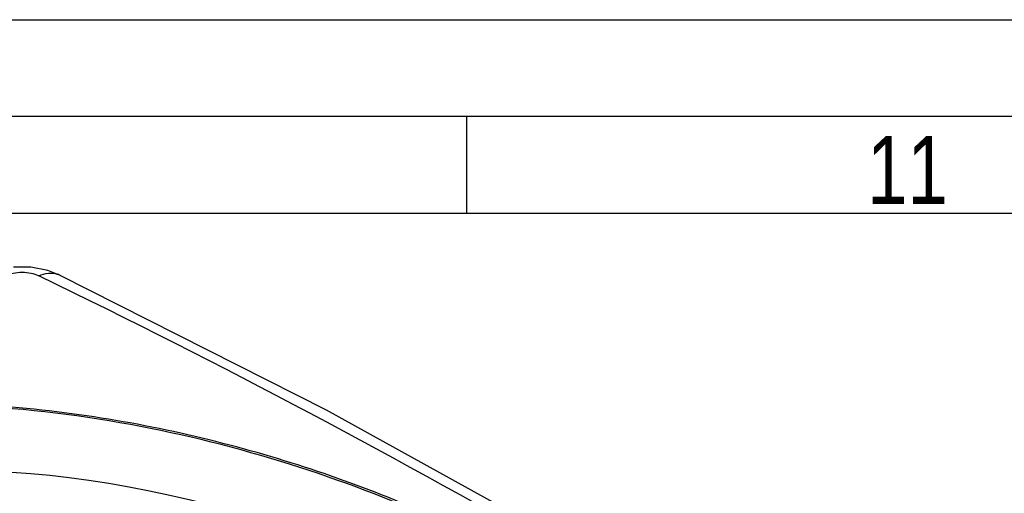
# Model space of a CAD drawing. Header units: millimetres. Extents: x 0 to 594, y 0 to 439.
# Tile 56 of 57: x 510 to 561, y 396 to 420. Entities that reach past the tile are written whole.
import ezdxf

# ---------------------------------------------------------------- set-up
doc = ezdxf.new("R2010")
doc.units = ezdxf.units.MM
doc.header["$LTSCALE"] = 32.67
doc.layers.get('0').update_dxf_attribs({"linetype": 'CONTINUOUS'})
doc.styles.get("Standard").update_dxf_attribs({"font": 'txt', "width": 0.8})

msp = doc.modelspace()

# ---------------------------------------------------------------- linework, layer by layer
at = {"color": 7, "linetype": 'Continuous'}
for p, q in [((0, 420), (594, 420)), ((533, 415), (533, 410)), ((584, 410), (25, 410)), ((512.043, 406.834), (511.44, 407.066)), ((512.042, 406.835), (512.043, 406.834))]:
    msp.add_line(p, q, dxfattribs=at)
at = {"color": 2, "linetype": 'Continuous'}
msp.add_line((589, 415), (20, 415), dxfattribs=at)
at = {"color": 7, "linetype": 'Continuous'}
for points in [[(511.44, 407.066), (510.566, 407.232), (509.668, 407.236)], [(567.502, 374.817), (553.694, 383.76), (539.726, 392.153), (525.785, 399.873), (512.042, 406.835)]]:
    msp.add_lwpolyline(points, dxfattribs=at)
msp.add_arc((511.612, 405.944), 0.989, 64.2068, 71.9551, dxfattribs=at)
msp.add_ellipse((521.064, 380.181), major_axis=(28.288, -10.372), ratio=0.456314, start_param=6.761612, end_param=9.134462, dxfattribs=at)
for points, knots in [([(510.966, 406.788), (510.843, 406.848), (510.559, 406.933), (510.111, 406.974), (509.663, 406.936), (509.38, 406.852), (509.256, 406.793)], [0, 0, 0, 0, 0.234572, 0.500206, 0.765778, 1, 1, 1, 1]), ([(510.966, 406.788), (511.122, 406.86), (511.438, 406.959), (511.773, 406.932), (511.918, 406.884)], [0, 0, 0, 0, 0.529572, 1, 1, 1, 1]), ([(566.421, 374.772), (557.353, 380.856), (539.237, 392.2), (520.366, 402.249), (510.966, 406.788)], [0, 0, 0, 0, 0.511267, 1, 1, 1, 1]), ([(551.801, 377.152), (551.539, 377.763), (550.919, 378.97), (549.388, 381.324), (546.969, 384.129), (543.503, 387.213), (539.512, 390.057), (535.064, 392.641), (530.199, 394.939), (524.947, 396.916), (519.333, 398.522), (513.394, 399.683), (507.219, 400.282), (502.001, 400.181), (497.94, 399.608), (495.121, 398.917), (492.623, 397.958), (490.56, 396.747), (489.009, 395.326), (488.005, 393.753), (487.53, 392.104), (487.514, 390.446), (487.871, 388.811), (488.301, 387.767), (488.556, 387.252)], [0, 0, 0, 0, 0.024876, 0.050693, 0.105083, 0.163, 0.224157, 0.288356, 0.355485, 0.425497, 0.498365, 0.573983, 0.651875, 0.730432, 0.768786, 0.805334, 0.838937, 0.868689, 0.894449, 0.917006, 0.937705, 0.957878, 0.978469, 1, 1, 1, 1]), ([(551.712, 377.107), (551.333, 377.988), (550.381, 379.726), (547.9, 383.053), (543.87, 386.9), (538.071, 390.927), (531.356, 394.413), (523.832, 397.266), (515.589, 399.333), (508.299, 400.185), (502.339, 400.123), (499.365, 399.773), (497.915, 399.493)], [0, 0, 0, 0, 0.046836, 0.096251, 0.202269, 0.317144, 0.440116, 0.570869, 0.709247, 0.854233, 0.927866, 1, 1, 1, 1])]:
    msp.add_open_spline(points, degree=3, knots=knots, dxfattribs=at)

# ---------------------------------------------------------------- texts
at = {"color": 2, "linetype": 'Continuous', "insert": (553.617, 414), "char_height": 3.5, "width": 5.6, "attachment_point": 1, "line_spacing_factor": 0.9}
msp.add_mtext('11', dxfattribs=at)

doc.saveas('drawing.dxf')
